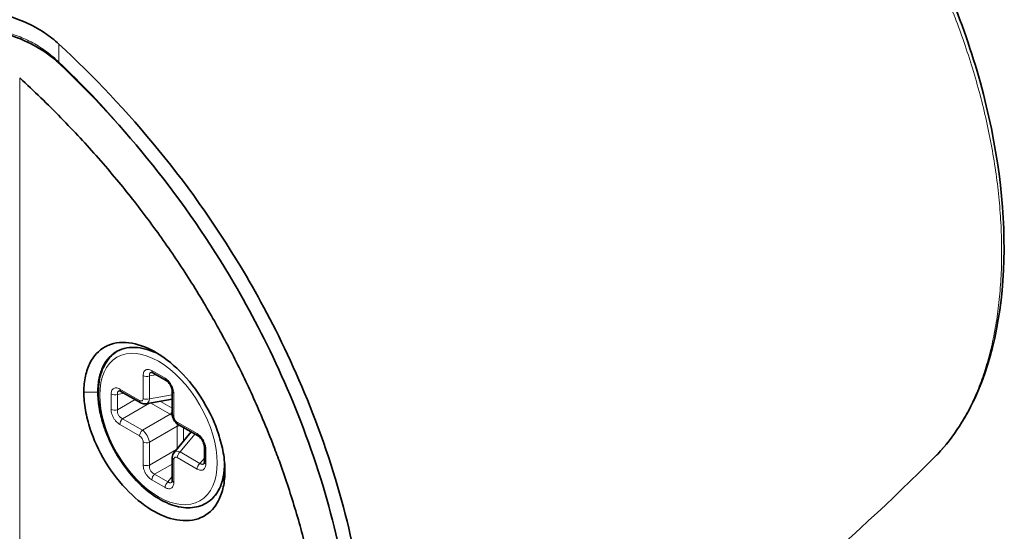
# Model space of a CAD drawing. Header units: millimetres. Extents: x 5 to 415, y 5 to 292.
# Tile 121 of 123: x 381 to 401, y 227 to 238. Entities that reach past the tile are written whole.
import ezdxf

# ---------------------------------------------------------------- set-up
doc = ezdxf.new("R2010")
doc.units = ezdxf.units.MM
doc.layers.add('Sichtbar (ISO)', color=7, linetype='Continuous', lineweight=35)
doc.layers.add('Sichtbar schmal (ISO)', color=7, linetype='Continuous', lineweight=18)

msp = doc.modelspace()

# ---------------------------------------------------------------- linework, layer by layer
at = {"layer": 'Sichtbar (ISO)'}
for p, q in [((383.93494774, 230.56822792), (384.19861584, 230.41599908)), ((383.29855163, 230.20080446), (383.69286856, 229.97314548)), ((384.32152954, 229.74778834), (384.32152954, 230.2031063)), ((384.32152954, 230.04244173), (383.79792553, 229.95210903)), ((384.69587234, 229.39406098), (384.35584027, 228.98577337)), ((384.44069502, 229.54138767), (384.83501194, 229.31372869)), ((384.95792564, 228.79637822), (384.95792564, 229.10083592)), ((384.32152954, 228.42895476), (384.32152954, 228.88427272)), ((384.99178179, 227.97643227), (384.99610227, 227.9789267))]:
    msp.add_line(p, q, dxfattribs=at)
for centre, major_axis, ratio, start_param, end_param in [((383.73982303, 230.14489037), (0.06944986, -0.18975876), 0.5654910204, 6.1804029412, 6.1806596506), ((384.4937418, 228.83906224), (0.12960947, -0.15502756), 0.565488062, 3.2441265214, 3.244386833)]:
    msp.add_ellipse(centre, major_axis=major_axis, ratio=ratio, start_param=start_param, end_param=end_param, dxfattribs=at)
for points, knots in [([(389.71161067, 247.98605176), (390.87425595, 247.31481554), (392.04311599, 246.64033782), (394.07780661, 245.24167293), (394.95355465, 244.56563865), (396.4327957, 243.17690668), (397.05893009, 242.50169973), (398.02876189, 241.25210133), (398.40486258, 240.70551046), (399.08350132, 239.57175974), (399.38952042, 238.97904105), (399.91604796, 237.78260742), (400.13872782, 237.1723565), (400.67581344, 235.34669258), (400.85719638, 234.12040825), (400.84638772, 231.91662329), (400.65504972, 230.89499287), (400.06608637, 229.6191188), (399.79643383, 229.2185977), (399.47305375, 228.89284044)], [0, 0, 0, 0, 0.4932606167, 0.4932606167, 0.8646364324, 0.8646364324, 1.1493823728, 1.1493823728, 1.3475638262, 1.3475638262, 1.5458794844, 1.5458794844, 1.7441545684, 1.7441545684, 2.1463290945, 2.1463290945, 2.548047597, 2.548047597, 2.7684881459, 2.7684881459, 2.7684881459, 2.7684881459]), ([(379.28792568, 237.57210049), (379.38709268, 237.62137581), (379.49532212, 237.6626543), (379.73090731, 237.72908638), (379.85813251, 237.75335163), (380.21757123, 237.79173089), (380.45628122, 237.7857115), (380.93718956, 237.71072515), (381.17488811, 237.64144232), (381.53216933, 237.48278507), (381.66041943, 237.4123982), (381.88268619, 237.26396031), (381.97852578, 237.18857814), (382.06612141, 237.1075275)], [-0.31347119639, -0.31347119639, -0.31347119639, -0.31347119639, -0.27272238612, -0.27272238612, -0.23039202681, -0.23039202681, -0.15765091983, -0.15765091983, -0.08378232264, -0.08378232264, -0.03882168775, -0.03882168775, -0.00000311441, -0.00000311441, -0.00000311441, -0.00000311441]), ([(382.08834478, 236.70900941), (382.07160767, 236.72501904), (382.05454781, 236.74081595), (382.01750382, 236.77407355), (381.99743685, 236.79147129), (381.93284504, 236.84555002), (381.88697902, 236.88116525), (381.69999501, 237.01574445), (381.54737689, 237.1030747), (381.1716517, 237.27040648), (380.94445748, 237.33815775), (380.48867055, 237.41391466), (380.26405756, 237.42311947), (379.90797301, 237.39285645), (379.7723879, 237.36920642), (379.52482068, 237.3019364), (379.41265501, 237.25982791), (379.31014912, 237.20894945)], [0.00000318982, 0.00000318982, 0.00000318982, 0.00000318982, 0.00748144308, 0.00748144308, 0.01596068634, 0.01596068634, 0.0342767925, 0.0342767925, 0.08811046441, 0.08811046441, 0.15885739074, 0.15885739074, 0.22741135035, 0.22741135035, 0.27227627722, 0.27227627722, 0.31440185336, 0.31440185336, 0.31440185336, 0.31440185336]), ([(382.06612141, 237.1075275), (382.7565177, 236.468924), (383.42713895, 235.76437925), (384.68769621, 234.21680241), (385.27513374, 233.37497132), (386.40669227, 231.44137528), (387.07584848, 230.06980833), (388.01355233, 226.96556858), (388.23913443, 225.50654567), (388.23913624, 222.83858297), (388.01356718, 221.6400462), (387.09014037, 219.6493555), (386.4381249, 219.03702541), (385.63632778, 218.59275531), (385.47359936, 218.51737499), (385.30516926, 218.45308006)], [-2.7873022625, -2.7873022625, -2.7873022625, -2.7873022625, -2.4560735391, -2.4560735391, -2.1223531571, -2.1223531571, -1.7263749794, -1.7263749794, -1.3624218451, -1.3624218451, -0.99847777, -0.99847777, -0.6140893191, -0.6140893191, -0.5209817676, -0.5209817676, -0.5209817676, -0.5209817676]), ([(385.7298995, 218.72107914), (386.31312318, 219.08916029), (386.88415859, 219.67670765), (387.75665736, 221.55816914), (387.98088239, 222.75028365), (387.98087958, 225.40316203), (387.75664051, 226.85421172), (386.83958751, 229.89066905), (386.19248137, 231.24780907), (385.06488688, 233.1748364), (384.51909159, 233.9648292), (383.35000398, 235.42742697), (382.72801455, 236.09808711), (382.08834478, 236.70900941)], [0.6072663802, 0.6072663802, 0.6072663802, 0.6072663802, 0.952707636, 0.952707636, 1.314834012, 1.314834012, 1.6769694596, 1.6769694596, 2.058560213, 2.058560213, 2.3452886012, 2.3452886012, 2.6315569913, 2.6315569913, 2.6315569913, 2.6315569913]), ([(381.28814113, 236.43446838), (381.5744268, 236.17226884), (381.84779274, 235.90743641), (382.10805446, 235.64153292), (382.36831618, 235.37562942), (382.61549472, 235.10870918), (382.85143006, 234.84000303), (382.97730413, 234.69664538), (383.0999612, 234.55278384), (383.21959995, 234.40831648), (383.3242092, 234.28199768), (383.42651097, 234.15521597), (383.52662365, 234.02797977), (383.74123247, 233.755227), (383.94586324, 233.48035771), (384.14188513, 233.20243957), (384.33790702, 232.92452143), (384.52529032, 232.64353749), (384.70408352, 232.35969473), (384.79853687, 232.20974551), (384.89058931, 232.05899621), (384.98024465, 231.90743254), (385.06030023, 231.77209742), (385.13844459, 231.63611272), (385.21471532, 231.49949961), (385.37640267, 231.20989161), (385.52970438, 230.91745517), (385.67494818, 230.62191812), (385.82019199, 230.32638108), (385.95737494, 230.02774952), (386.08647247, 229.72564895), (386.16677846, 229.53772526), (386.2439468, 229.34844826), (386.31776106, 229.15809779), (386.36260843, 229.04244646), (386.40621739, 228.92639921), (386.44856259, 228.81000941), (386.56060374, 228.5020537), (386.66379197, 228.19172624), (386.75765547, 227.88002254), (386.85151897, 227.56831885), (386.9360489, 227.25524154), (387.01065269, 226.94226481), (387.05631566, 226.75070019), (387.09826424, 226.55916661), (387.13638751, 226.36790576), (387.16054973, 226.24668619), (387.18317508, 226.12557655), (387.20423999, 226.00462711), (387.25854122, 225.69284303), (387.30243707, 225.38215828), (387.33541643, 225.07502369), (387.36839578, 224.7678891), (387.39048602, 224.46429421), (387.4014983, 224.16553085), (387.40695566, 224.01747238), (387.40969062, 223.87060088), (387.4096907, 223.72524948), (387.40969078, 223.57730004), (387.40685726, 223.43092584), (387.40120245, 223.28646361), (387.38999214, 223.00007595), (387.36770257, 222.72119738), (387.3345102, 222.45087906), (387.30131784, 222.18056074), (387.25718662, 221.91882738), (387.2026929, 221.66781359), (387.18206395, 221.57279068), (387.15995643, 221.47930222), (387.13639126, 221.38735552), (387.09770637, 221.23641456), (387.0550947, 221.08962804), (387.00865804, 220.94705985), (386.93393416, 220.71764528), (386.84929004, 220.49915339), (386.75533578, 220.2924498), (386.66138151, 220.08574621), (386.5581426, 219.89080847), (386.44581098, 219.70774985), (386.40435976, 219.64019982), (386.36166865, 219.57427201), (386.31777975, 219.51002963), (386.24273098, 219.40017701), (386.16417827, 219.29525581), (386.08247648, 219.19545811), (385.95299505, 219.03729819), (385.81564338, 218.89193606), (385.67036125, 218.75872723), (385.52507913, 218.62551839), (385.37185361, 218.50448762), (385.21068845, 218.39582249), (385.13564194, 218.3452226), (385.05886955, 218.29730577), (384.98027945, 218.25208161), (384.89009438, 218.20018522), (384.79751597, 218.15183353), (384.70243851, 218.1069678), (384.52450755, 218.02300467), (384.33783173, 217.95124355), (384.14231846, 217.89204151), (383.94680519, 217.83283948), (383.74248513, 217.78614511), (383.52789122, 217.75264807), (383.42741988, 217.73696499), (383.32467799, 217.72418864), (383.21957713, 217.7144739), (383.10019603, 217.70343919), (382.9777712, 217.69635547), (382.8521566, 217.69334729), (382.61595331, 217.68769077), (382.36853106, 217.69639779), (382.10813634, 217.72071814), (381.84774161, 217.74503849), (381.57435497, 217.78504246), (381.28814113, 217.84206063)], [0, 0, 0, 0, 0.0344827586, 0.0344827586, 0.0344827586, 0.0689655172, 0.0689655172, 0.0689655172, 0.0873624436, 0.0873624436, 0.0873624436, 0.1034482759, 0.1034482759, 0.1034482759, 0.1379310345, 0.1379310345, 0.1379310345, 0.1724137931, 0.1724137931, 0.1724137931, 0.1906304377, 0.1906304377, 0.1906304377, 0.2068965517, 0.2068965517, 0.2068965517, 0.2413793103, 0.2413793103, 0.2413793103, 0.275862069, 0.275862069, 0.275862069, 0.2973123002, 0.2973123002, 0.2973123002, 0.3103448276, 0.3103448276, 0.3103448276, 0.3448275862, 0.3448275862, 0.3448275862, 0.3793103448, 0.3793103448, 0.3793103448, 0.4004163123, 0.4004163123, 0.4004163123, 0.4137931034, 0.4137931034, 0.4137931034, 0.4482758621, 0.4482758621, 0.4482758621, 0.4827586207, 0.4827586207, 0.4827586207, 0.4998472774, 0.4998472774, 0.4998472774, 0.5172413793, 0.5172413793, 0.5172413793, 0.5517241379, 0.5517241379, 0.5517241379, 0.5862068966, 0.5862068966, 0.5862068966, 0.5992605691, 0.5992605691, 0.5992605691, 0.6206896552, 0.6206896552, 0.6206896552, 0.6551724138, 0.6551724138, 0.6551724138, 0.6896551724, 0.6896551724, 0.6896551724, 0.702379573, 0.702379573, 0.702379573, 0.724137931, 0.724137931, 0.724137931, 0.7586206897, 0.7586206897, 0.7586206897, 0.7931034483, 0.7931034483, 0.7931034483, 0.8091603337, 0.8091603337, 0.8091603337, 0.8275862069, 0.8275862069, 0.8275862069, 0.8620689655, 0.8620689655, 0.8620689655, 0.8965517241, 0.8965517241, 0.8965517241, 0.9126963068, 0.9126963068, 0.9126963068, 0.9310344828, 0.9310344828, 0.9310344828, 0.9655172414, 0.9655172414, 0.9655172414, 1, 1, 1, 1]), ([(382.56238406, 230.1837765), (382.56230424, 230.29766449), (382.57370051, 230.40508165), (382.61728906, 230.60324244), (382.64950373, 230.69399184), (382.75638936, 230.90000949), (382.85247786, 231.01557086), (383.123372, 231.16193939), (383.2852776, 231.18719591), (383.62068452, 231.1476936), (383.79275535, 231.08990507), (384.13743565, 230.89775449), (384.30950965, 230.76368828), (384.64492736, 230.42922059), (384.80684354, 230.22344014), (385.07786116, 229.77486767), (385.17393419, 229.55213645), (385.28080103, 229.22705552), (385.31303003, 229.10035242), (385.35663697, 228.85352936), (385.36803807, 228.73337796), (385.36808196, 228.61948933)], [-0.54589807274, -0.54589807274, -0.54589807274, -0.54589807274, -0.50410521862, -0.50410521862, -0.46227626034, -0.46227626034, -0.39696048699, -0.39696048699, -0.33243086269, -0.33243086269, -0.27305849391, -0.27305849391, -0.21368521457, -0.21368521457, -0.14915379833, -0.14915379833, -0.0837912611, -0.0837912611, -0.04188982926, -0.04188982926, -0.00002591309, -0.00002591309, -0.00002591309, -0.00002591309]), ([(384.05975898, 230.93725761), (383.91269979, 231.01283209), (383.76655899, 231.05779073), (383.47840634, 231.08581901), (383.3417014, 231.06130338), (383.10802502, 230.93379236), (383.01284243, 230.83191039), (382.91223961, 230.62803453), (382.88587771, 230.54878292), (382.85101685, 230.37624083), (382.84255398, 230.28346445), (382.8424583, 230.1851725)], [-0.26947234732, -0.26947234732, -0.26947234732, -0.26947234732, -0.20819345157, -0.20819345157, -0.14022159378, -0.14022159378, -0.07234946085, -0.07234946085, -0.0361282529, -0.0361282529, -0.00001250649, -0.00001250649, -0.00001250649, -0.00001250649]), ([(384.99178179, 227.97643227), (384.89814419, 227.92237057), (384.79107293, 227.89228458), (384.55847572, 227.88079495), (384.43226172, 227.902047), (384.16951999, 227.99501325), (384.03263776, 228.0700434), (383.76629249, 228.2657186), (383.63693971, 228.38682535), (383.39946563, 228.66151008), (383.29130303, 228.81489575), (383.10620382, 229.13880194), (383.02923454, 229.30922315), (382.91392542, 229.65115854), (382.87567502, 229.82260888), (382.84278131, 230.15065667), (382.84828911, 230.30718278), (382.90552623, 230.5882608), (382.95691, 230.71339338), (383.08512061, 230.89005576), (383.1511445, 230.95216868), (383.22677677, 230.99858718)], [3.926990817, 3.926990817, 3.926990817, 3.926990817, 4.2151065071, 4.2151065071, 4.5211807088, 4.5211807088, 4.8477959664, 4.8477959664, 5.1774164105, 5.1774164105, 5.505459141, 5.505459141, 5.8327947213, 5.8327947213, 6.1609006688, 6.1609006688, 6.4905607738, 6.4905607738, 6.8166360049, 6.8166360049, 7.0530722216, 7.0530722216, 7.0530722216, 7.0530722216]), ([(383.93417929, 230.56868544), (383.92658286, 230.57300505), (383.91990453, 230.57576794), (383.91063133, 230.57856875), (383.90782017, 230.57879219), (383.90670126, 230.57881182), (383.90658831, 230.57880393), (383.90658831, 230.57880393)], [0.0001414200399, 0.0001414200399, 0.0001414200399, 0.0001414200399, 0.0043191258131, 0.0043191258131, 0.0083080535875, 0.0083080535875, 0.0094087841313, 0.0094087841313, 0.0094087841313, 0.0094087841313]), ([(384.32154449, 230.20309929), (384.32154374, 230.21277439), (384.32048503, 230.2243258), (384.31570795, 230.24902497), (384.31196889, 230.26244607), (384.30196084, 230.28967257), (384.29552996, 230.30380572), (384.2804796, 230.3313096), (384.27159449, 230.34497983), (384.25270374, 230.36969464), (384.24244424, 230.38104372), (384.22253218, 230.39967896), (384.21263585, 230.40728656), (384.20197189, 230.41403272), (384.20027429, 230.41505866), (384.19861723, 230.41601553)], [0, 0, 0, 0, 0.00457076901, 0.00457076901, 0.009101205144, 0.009101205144, 0.013723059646, 0.013723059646, 0.018515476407, 0.018515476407, 0.023327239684, 0.023327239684, 0.02799932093, 0.02799932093, 0.028903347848, 0.028903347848, 0.028903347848, 0.028903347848]), ([(385.36808196, 228.61948933), (385.36803809, 228.50551042), (385.35663907, 228.39808143), (385.31303994, 228.19989875), (385.28081667, 228.10913945), (385.17394187, 227.90318151), (385.07786249, 227.78759615), (384.80689544, 227.64122926), (384.64498359, 227.61598796), (384.30957212, 227.65551842), (384.13750294, 227.71331854), (383.79283198, 227.90548773), (383.62076296, 228.03955962), (383.28535201, 228.37404199), (383.12344068, 228.57982884), (382.85247964, 229.02833948), (382.75639953, 229.25106), (382.64952441, 229.57619623), (382.61730215, 229.70288381), (382.57370327, 229.94968087), (382.56230425, 230.06982113), (382.56238406, 230.1837765)], [-0.54629081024, -0.54629081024, -0.54629081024, -0.54629081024, -0.50442798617, -0.50442798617, -0.46252763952, -0.46252763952, -0.39713998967, -0.39713998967, -0.33256558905, -0.33256558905, -0.27315313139, -0.27315313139, -0.21374071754, -0.21374071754, -0.14916640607, -0.14916640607, -0.08378103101, -0.08378103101, -0.04188478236, -0.04188478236, -0.00002468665, -0.00002468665, -0.00002468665, -0.00002468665]), ([(382.8424583, 230.1851725), (382.84255398, 230.08688418), (382.85101535, 229.98360562), (382.88587004, 229.77070918), (382.91222727, 229.66167205), (382.95643295, 229.52317478), (382.96622079, 229.49435686), (382.97656922, 229.46558724)], [-0.551016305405, -0.551016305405, -0.551016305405, -0.551016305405, -0.51492402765, -0.51492402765, -0.478726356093, -0.478726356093, -0.469206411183, -0.469206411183, -0.469206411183, -0.469206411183]), ([(383.29778319, 230.20126198), (383.29018676, 230.20558159), (383.28350843, 230.20834448), (383.27423523, 230.21114529), (383.27142407, 230.21136873), (383.27030516, 230.21138836), (383.2701922, 230.21138047), (383.2701922, 230.21138047)], [0.0001414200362, 0.0001414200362, 0.0001414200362, 0.0001414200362, 0.0043191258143, 0.0043191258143, 0.0083080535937, 0.0083080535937, 0.0094087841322, 0.0094087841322, 0.0094087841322, 0.0094087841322]), ([(383.79787774, 229.95221213), (383.7823064, 229.94949898), (383.76604307, 229.94955011), (383.73479106, 229.95465549), (383.71947841, 229.95972651), (383.70095628, 229.96868335), (383.69687702, 229.97084802), (383.69286981, 229.97316202)], [0, 0, 0, 0, 0.00504745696, 0.00504745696, 0.010140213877, 0.010140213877, 0.011607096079, 0.011607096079, 0.011607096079, 0.011607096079]), ([(384.43975748, 229.54194965), (384.42123667, 229.55277948), (384.40399687, 229.56697157), (384.37411651, 229.59941558), (384.36102402, 229.61798091), (384.34054675, 229.65646378), (384.33271175, 229.67675287), (384.32381286, 229.7135011), (384.32163834, 229.73023981), (384.32154746, 229.74669539)], [0.000115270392, 0.000115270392, 0.000115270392, 0.000115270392, 0.006911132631, 0.006911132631, 0.013568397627, 0.013568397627, 0.019994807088, 0.019994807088, 0.025207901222, 0.025207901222, 0.025207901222, 0.025207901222]), ([(384.95794059, 229.1008289), (384.95793984, 229.110504), (384.95688113, 229.12205542), (384.95210405, 229.14675458), (384.948365, 229.16017568), (384.93835695, 229.18740219), (384.93192607, 229.20153534), (384.91687571, 229.22903921), (384.90799059, 229.24270944), (384.88909984, 229.26742426), (384.87884034, 229.27877333), (384.85892828, 229.29740858), (384.84903195, 229.30501618), (384.83836799, 229.31176234), (384.8366704, 229.31278828), (384.83501334, 229.31374515)], [0, 0, 0, 0, 0.004570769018, 0.004570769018, 0.009101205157, 0.009101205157, 0.01372305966, 0.01372305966, 0.018515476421, 0.018515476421, 0.023327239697, 0.023327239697, 0.027999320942, 0.027999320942, 0.028903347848, 0.028903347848, 0.028903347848, 0.028903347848]), ([(384.32154449, 228.88426554), (384.32154275, 228.90546202), (384.32505903, 228.92670439), (384.33824568, 228.96043152), (384.34612193, 228.97397571), (384.3559038, 228.98568145)], [0, 0, 0, 0, 0.006719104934, 0.006719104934, 0.011590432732, 0.011590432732, 0.011590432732, 0.011590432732]), ([(384.95290432, 228.76653024), (384.95290432, 228.76653024), (384.95311764, 228.76684494), (384.95395616, 228.76863077), (384.95473383, 228.77058336), (384.95660102, 228.77775892), (384.95763103, 228.78423627), (384.95791085, 228.79335217), (384.95793056, 228.79440613), (384.95793764, 228.79548393)], [0.0012897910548, 0.0012897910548, 0.0012897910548, 0.0012897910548, 0.0032900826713, 0.0032900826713, 0.0059968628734, 0.0059968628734, 0.0100539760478, 0.0100539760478, 0.0105697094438, 0.0105697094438, 0.0105697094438, 0.0105697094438]), ([(399.47305371, 228.89284048), (396.04256813, 225.43709867), (392.02961329, 222.68413562), (387.42016229, 219.70501493), (386.69811247, 219.24485644), (385.97727955, 218.78881011)], [0, 0, 0, 0, 1.6707631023, 1.6707631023, 1.9812084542, 1.9812084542, 1.9812084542, 1.9812084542]), ([(384.99610273, 227.97892695), (385.10704409, 228.04297861), (385.19502029, 228.14062258), (385.2928648, 228.33925796), (385.319722, 228.41881382), (385.35273549, 228.57625194), (385.36175853, 228.65133755), (385.36459782, 228.72990885)], [-0.13772468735, -0.13772468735, -0.13772468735, -0.13772468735, -0.07240313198, -0.07240313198, -0.03615685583, -0.03615685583, -0.00670898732, -0.00670898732, -0.00670898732, -0.00670898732]), ([(384.31650821, 228.39910678), (384.31650821, 228.39910678), (384.31672154, 228.39942148), (384.31756006, 228.40120731), (384.31833773, 228.4031599), (384.32020492, 228.41033546), (384.32123492, 228.41681281), (384.32151474, 228.42592871), (384.32153446, 228.42698267), (384.32154154, 228.42806047)], [0.0012897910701, 0.0012897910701, 0.0012897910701, 0.0012897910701, 0.0032900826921, 0.0032900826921, 0.0059968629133, 0.0059968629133, 0.0100539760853, 0.0100539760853, 0.0105697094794, 0.0105697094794, 0.0105697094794, 0.0105697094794])]:
    msp.add_open_spline(points, degree=3, knots=knots, dxfattribs=at)
at = {"layer": 'Sichtbar schmal (ISO)'}
for p, q in [((382.06613604, 236.74806115), (382.06612141, 237.1075275)), ((381.28814113, 236.43446838), (381.28814113, 217.84206063)), ((383.86649794, 230.50657803), (384.00141363, 230.52985382)), ((383.91423706, 230.61400564), (384.17790516, 230.46177679)), ((383.74132336, 230.0588559), (383.74132336, 230.51417386)), ((383.86649835, 230.0512602), (383.86649794, 230.50657803)), ((382.56245133, 230.1837659), (382.84238079, 230.18515231)), ((383.10492725, 229.8422927), (383.10492725, 230.1467504)), ((383.23010184, 230.13915456), (383.36501753, 230.16243036)), ((383.23010184, 230.13915456), (383.23010184, 229.83469687)), ((383.27784095, 230.24658217), (383.67215788, 230.01892319)), ((384.35081886, 230.16228147), (384.35081886, 229.70696351)), ((383.58138521, 230.03751042), (383.23010184, 229.83469687)), ((383.33385012, 229.65499972), (383.86999353, 229.96454227)), ((384.32152954, 230.1297626), (383.86649834, 230.05126018)), ((383.89147993, 229.96824913), (384.27826414, 229.74493944)), ((384.08423226, 230.00150296), (384.32152954, 229.86449931)), ((384.32152954, 230.02612701), (384.29977285, 230.03868824)), ((384.27826414, 229.74493945), (383.7281674, 229.427341)), ((383.72816739, 229.42734101), (383.33385012, 229.65499972)), ((384.41998434, 229.58716538), (384.81430126, 229.3595064)), ((383.67215788, 229.31513841), (383.27784096, 229.54279739)), ((383.86649811, 229.18774453), (384.41659511, 229.50534319)), ((384.41659511, 229.50534319), (384.41659498, 229.05872353)), ((384.47599357, 228.99558301), (384.77149442, 229.35040055)), ((384.54176969, 229.48303218), (384.54176969, 229.20902489)), ((384.68174338, 229.37709587), (384.68174338, 229.40221834)), ((383.74132336, 228.74002232), (383.74132336, 229.19534028)), ((383.86649794, 228.73242648), (383.86649812, 229.18774452)), ((384.40264148, 229.04196911), (383.86649794, 228.73242648)), ((384.87031041, 228.76792394), (384.47599358, 228.99558301)), ((384.98721496, 229.06001109), (384.98721496, 228.75555339)), ((384.35081886, 228.84344789), (384.35081886, 228.38812993)), ((384.81430126, 228.65572162), (384.41998434, 228.8833806)), ((384.95792564, 228.87312642), (384.87031041, 228.76792394)), ((383.97024616, 228.55272929), (384.32152954, 228.75554286)), ((385.36806041, 228.61953089), (385.36720828, 228.67508367)), ((384.17790516, 228.28829815), (383.91423706, 228.440527)), ((383.97024616, 228.55272929), (384.23391426, 228.40050044)), ((384.32152954, 228.50570297), (384.23391426, 228.40050044))]:
    msp.add_line(p, q, dxfattribs=at)
for centre, major_axis, ratio, start_param, end_param in [((382.27826799, 236.87053615), (-0.20588084, -0.21820421), 0.3758195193, 5.6105866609, 5.6848278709), ((379.59129839, 229.16537809), (-5.78923997, 10.02725776), 0.5773502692, 5.0207095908, 5.1907029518), ((383.98494774, 230.65483047), (-0.05, -0.08660254), 0.5773502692, 5.4977871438, 6.2831853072), ((383.81203404, 230.55499869), (-0.1, 0), 0.5773502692, 0.7853981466, 2.1467549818), ((384.24861584, 230.50260162), (-0.05, -0.08660254), 0.5773502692, 5.4977871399, 6.2830636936), ((383.17563793, 230.18757523), (-0.1, 0), 0.5773502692, 0.7853981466, 2.1467549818), ((383.34855163, 230.287407), (-0.05, -0.08660254), 0.5773502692, 5.4977871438, 6.2831853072), ((384.42152954, 230.2031063), (-0.1, 0), 0.5773502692, 0.0001215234, 0.7853981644), ((383.74286856, 230.05974802), (-0.05, -0.08660254), 0.5773502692, 5.4977871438, 6.2830607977), ((383.81203404, 230.09968073), (0.1, 0), 0.5773502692, 3.9269908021, 5.2883524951), ((383.73982303, 230.14489037), (0.06944986, -0.18975876), 0.5654910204, 6.1806596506, 7.1456188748), ((383.87044015, 230.08459823), (0.07481474, -0.12958316), 0.4108911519, 5.1529601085, 5.1531891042), ((383.17563793, 229.88311753), (0.1, 0), 0.5773502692, 3.9269908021, 5.2883476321), ((384.26356257, 229.8163169), (0.05, 0.08660254), 0.5773502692, 4.1364303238, 4.8880118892), ((384.42152954, 229.74778834), (-0.1, 0), 0.5773502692, 0, 0.7853981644), ((383.34855163, 229.58362222), (-0.05, -0.08660254), 0.5773502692, 4.1364294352, 5.4977871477), ((384.49069502, 229.62799021), (-0.05, -0.08660254), 0.5773502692, 5.4977871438, 6.2831853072), ((383.74286856, 229.35596324), (0.05, 0.08660254), 0.5773502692, 0.9948319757, 2.3561944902), ((383.73982291, 229.2743396), (0.09996836, -0.17315066), 0.4600117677, 0.8067161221, 2.3348755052), ((384.47105901, 229.45692252), (-0.1, 0), 0.5773502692, 4.5367660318, 5.2883476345), ((384.88501194, 229.40033123), (-0.05, -0.08660254), 0.5773502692, 5.4977871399, 6.2830636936), ((383.81203404, 229.23616511), (-0.1, 0), 0.5773502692, 0.7853981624, 2.1467570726), ((384.4937418, 228.83906224), (0.12960947, -0.15502756), 0.565488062, 2.2791695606, 3.2441265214), ((384.49069502, 228.92420543), (-0.05, -0.08660254), 0.5773502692, 4.1364282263, 5.4977871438), ((384.50718466, 228.98252899), (0.07499193, -0.12989006), 0.4127418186, 4.2726560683, 4.2728861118), ((385.05792564, 229.10083592), (-0.1, 0), 0.5773502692, 0.0001215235, 0.7853981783), ((384.42152954, 228.88427272), (-0.1, 0), 0.5773502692, 0.0001242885, 0.7853981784), ((384.88501194, 228.69654645), (0.05, 0.08660254), 0.5773502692, 0.9948370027, 2.3561944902), ((385.05792564, 228.79637822), (-0.1, 0), 0.5773502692, 0, 0.7853981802), ((384.11678179, 229.49197672), (0.875, -1.51554446), 0.5773502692, 0, 0.844753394), ((383.81203404, 228.78084715), (0.1, 0), 0.5773502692, 3.9269908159, 5.2883476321), ((383.98494774, 228.48135183), (-0.05, -0.08660254), 0.5773502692, 4.1364303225, 5.4977871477), ((384.24861584, 228.32912298), (0.05, 0.08660254), 0.5773502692, 0.9948376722, 2.3561944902), ((384.42152954, 228.42895476), (-0.1, 0), 0.5773502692, 0, 0.7853981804)]:
    msp.add_ellipse(centre, major_axis=major_axis, ratio=ratio, start_param=start_param, end_param=end_param, dxfattribs=at)
msp.add_ellipse((384.04607111, 229.4511519), major_axis=(-0.825, 1.42894192), ratio=0.5773502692, dxfattribs=at)
for points, knots in [([(399.47305375, 228.89284044), (399.53313913, 228.95336784), (399.66189305, 229.09321512), (399.85094465, 229.33532578), (400.03834897, 229.62475064), (400.21079651, 229.94883112), (400.36367572, 230.30184438), (400.49533552, 230.6811764), (400.60501521, 231.08609775), (400.69182513, 231.51530678), (400.75500878, 231.9666766), (400.79400941, 232.43765972), (400.80852813, 232.92541687), (400.79855375, 233.42681915), (400.76427975, 233.93875178), (400.70614033, 234.4581092), (400.62480211, 234.98184006), (400.5209841, 235.50771178), (400.39531715, 236.03438363), (400.24895431, 236.55846612), (400.08516245, 237.07087387), (399.91027259, 237.55782351), (399.73233776, 238.00598151), (399.55904772, 238.40723005), (399.39486962, 238.76176395), (399.23975801, 239.07757713), (399.08946351, 239.36823715), (398.93830166, 239.6470173), (398.78238291, 239.92165145), (398.62059442, 240.19395885), (398.4536139, 240.4627078), (398.2820205, 240.72727446), (398.10588179, 240.98779935), (397.9253428, 241.24426801), (397.74068624, 241.4964556), (397.55214361, 241.7442151), (397.35995666, 241.98737469), (397.16473563, 242.22531511), (396.96645034, 242.45822078), (396.76222408, 242.68957662), (396.54450578, 242.92746868), (396.30253944, 243.18204651), (396.0262306, 243.46104204), (395.7085662, 243.76756027), (395.34451169, 244.10179016), (394.92818849, 244.46384581), (394.45156785, 244.85483322), (393.90539838, 245.27588978), (393.28045303, 245.72752585), (392.56974153, 246.20875532), (391.7884466, 246.70562769), (390.98891248, 247.18853417), (390.25803328, 247.61586128), (389.805148, 247.8773614), (389.60705308, 247.99174404)], [0.35431189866, 0.35431189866, 0.35431189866, 0.35431189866, 0.36425534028, 0.37631146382, 0.38919849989, 0.40244901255, 0.41582597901, 0.42933400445, 0.4430018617, 0.4568118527, 0.47072216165, 0.4847019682, 0.49871150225, 0.51270035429, 0.52662634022, 0.54045872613, 0.55415997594, 0.56769897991, 0.58111239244, 0.594435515, 0.60747267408, 0.61983309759, 0.63119683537, 0.64137740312, 0.65034480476, 0.65833188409, 0.66572837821, 0.6729376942, 0.68019456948, 0.68748377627, 0.69475429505, 0.70201302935, 0.70927452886, 0.71654461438, 0.7238183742, 0.73109131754, 0.73837457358, 0.7456603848, 0.75290214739, 0.76018267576, 0.76781480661, 0.77622307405, 0.78579062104, 0.79671507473, 0.80907123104, 0.82303279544, 0.83889208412, 0.85696295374, 0.87755939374, 0.90100668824, 0.92741990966, 0.95496138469, 0.98028601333, 0.99999998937, 0.99999998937, 0.99999998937, 0.99999998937]), ([(382.06613572, 236.74806092), (382.02802494, 236.78611237), (381.94944742, 236.85891222), (381.82332393, 236.95958834), (381.69077538, 237.05066379), (381.55191348, 237.13237317), (381.4075557, 237.20449283), (381.25833083, 237.26692733), (381.1049914, 237.31956045), (380.94838446, 237.36230086), (380.78937356, 237.39510837), (380.62891442, 237.41798126), (380.46802736, 237.43097593), (380.30774492, 237.43421033), (380.14916425, 237.42785553), (379.99337175, 237.4121409), (379.84151875, 237.38735392), (379.69399712, 237.35366442), (379.55139894, 237.31112865), (379.4148699, 237.25985071), (379.32920769, 237.22020133), (379.28783732, 237.19915291)], [0, 0, 0, 0, 0.0543493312, 0.1073902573, 0.1601406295, 0.212411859, 0.2644039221, 0.3162689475, 0.3680317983, 0.4197737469, 0.4715746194, 0.5234653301, 0.5754587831, 0.6275904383, 0.6798900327, 0.7323111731, 0.7848945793, 0.8375866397, 0.8911292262, 0.9454443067, 1, 1, 1, 1]), ([(383.86649794, 230.50657803), (383.86540478, 230.51436161), (383.86511871, 230.52166565), (383.86554811, 230.52828265), (383.86571432, 230.5308439), (383.86598672, 230.53330326), (383.86635404, 230.535654), (383.86699434, 230.53975175), (383.86792825, 230.54352117), (383.86915409, 230.54704506), (383.87044824, 230.55076535), (383.87206747, 230.55421362), (383.87406933, 230.55743674), (383.87507459, 230.55905526), (383.87617309, 230.56061364), (383.87736553, 230.56209813), (383.88079696, 230.56636998), (383.88501748, 230.57001961), (383.88990503, 230.57283147), (383.89474752, 230.5756174), (383.90025915, 230.5775873), (383.90611589, 230.57869887), (383.90631258, 230.5787362), (383.90650965, 230.57877258), (383.90670709, 230.57880801)], [0, 0, 0, 0, 0.12015725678, 0.12015725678, 0.12015725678, 0.16666666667, 0.16666666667, 0.16666666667, 0.24774056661, 0.24774056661, 0.24774056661, 0.33333333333, 0.33333333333, 0.33333333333, 0.37631459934, 0.37631459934, 0.37631459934, 0.5, 0.5, 0.5, 0.62254523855, 0.62254523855, 0.62254523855, 0.62666079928, 0.62666079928, 0.62666079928, 0.62666079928]), ([(383.23010183, 230.13915457), (383.22900868, 230.14693815), (383.22872261, 230.15424219), (383.22915201, 230.16085919), (383.22931821, 230.16342044), (383.22959062, 230.1658798), (383.22995794, 230.16823054), (383.23059823, 230.17232829), (383.23153215, 230.17609771), (383.23275798, 230.17962159), (383.23405214, 230.18334189), (383.23567137, 230.18679016), (383.23767323, 230.19001327), (383.23867848, 230.19163179), (383.23977699, 230.19319018), (383.24096943, 230.19467467), (383.24440086, 230.19894652), (383.24862137, 230.20259615), (383.25350892, 230.20540801), (383.25835142, 230.20819394), (383.26386304, 230.21016384), (383.26971979, 230.21127541), (383.26991648, 230.21131274), (383.27011355, 230.21134912), (383.27031099, 230.21138455)], [0, 0, 0, 0, 0.12015725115, 0.12015725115, 0.12015725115, 0.16666666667, 0.16666666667, 0.16666666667, 0.24774056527, 0.24774056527, 0.24774056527, 0.33333333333, 0.33333333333, 0.33333333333, 0.37631461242, 0.37631461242, 0.37631461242, 0.5, 0.5, 0.5, 0.62254526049, 0.62254526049, 0.62254526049, 0.62666081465, 0.62666081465, 0.62666081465, 0.62666081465]), ([(383.67215788, 230.01892319), (383.68130201, 230.01364383), (383.69039795, 230.01043257), (383.69877936, 230.00955708), (383.70716077, 230.00868158), (383.71482765, 230.01014187), (383.72121025, 230.01382679), (383.72759284, 230.01751171), (383.73269115, 230.02342128), (383.73612378, 230.03111777), (383.73955641, 230.03881426), (383.74132336, 230.04829767), (383.74132336, 230.0588559)], [0, 0, 0, 0, 0.2500000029, 0.2500000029, 0.2500000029, 0.5000000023, 0.5000000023, 0.5000000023, 0.7500000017, 0.7500000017, 0.7500000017, 1, 1, 1, 1]), ([(383.33385012, 229.65499972), (383.32585284, 229.65835467), (383.31809137, 229.66250541), (383.31077831, 229.66722341), (383.30794763, 229.66904961), (383.30518346, 229.67096005), (383.30249493, 229.67293641), (383.29780836, 229.67638154), (383.29336569, 229.68002491), (383.28908463, 229.68391205), (383.28456495, 229.68801586), (383.28022371, 229.69239201), (383.27599582, 229.69714453), (383.27387275, 229.69953106), (383.27177643, 229.70200981), (383.2697229, 229.70457232), (383.26381353, 229.71194638), (383.25826544, 229.720023), (383.2533901, 229.72848144), (383.24855972, 229.73686189), (383.24437457, 229.74564246), (383.2409717, 229.75436989), (383.23974652, 229.75751213), (383.23862115, 229.7606472), (383.23759498, 229.76375371), (383.23562328, 229.76972262), (383.23403148, 229.77558803), (383.2327567, 229.78146715), (383.23152529, 229.78714621), (383.23058976, 229.7928398), (383.22994998, 229.79865591), (383.22958843, 229.80194271), (383.22931956, 229.80526397), (383.22915489, 229.80860235), (383.22872651, 229.81728685), (383.2290105, 229.82608846), (383.23010184, 229.83469687)], [0, 0, 0, 0, 0.12015719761, 0.12015719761, 0.12015719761, 0.16666666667, 0.16666666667, 0.16666666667, 0.247740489, 0.247740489, 0.247740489, 0.33333333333, 0.33333333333, 0.33333333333, 0.37631451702, 0.37631451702, 0.37631451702, 0.5, 0.5, 0.5, 0.62254518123, 0.62254518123, 0.62254518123, 0.66666666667, 0.66666666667, 0.66666666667, 0.75144234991, 0.75144234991, 0.75144234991, 0.83333333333, 0.83333333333, 0.83333333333, 0.87961153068, 0.87961153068, 0.87961153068, 0.99999999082, 0.99999999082, 0.99999999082, 0.99999999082]), ([(384.32400879, 229.71619106), (384.32041147, 229.71912698), (384.30612985, 229.73006492), (384.29036521, 229.73942623), (384.27826414, 229.74493945)], [0.80760357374, 0.80760357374, 0.80760357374, 0.80760357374, 0.85714285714, 1, 1, 1, 1]), ([(384.35081886, 229.70696351), (384.35081886, 229.69640478), (384.3525858, 229.68488155), (384.3560183, 229.67322177), (384.35945081, 229.66156199), (384.36454889, 229.64976566), (384.37093143, 229.63871072), (384.37731396, 229.62765577), (384.38498095, 229.61734221), (384.39336262, 229.60853939), (384.40174429, 229.59973658), (384.41084064, 229.5924445), (384.41998434, 229.58716538)], [0, 0, 0, 0, 0.2500000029, 0.2500000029, 0.2500000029, 0.5000000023, 0.5000000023, 0.5000000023, 0.7500000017, 0.7500000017, 0.7500000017, 1, 1, 1, 1]), ([(384.41659511, 229.50534319), (384.41788132, 229.51866477), (384.41764902, 229.53697849), (384.41529705, 229.55484559), (384.4145676, 229.55933589)], [0, 0, 0, 0, 0.14285714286, 0.19095415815, 0.19095415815, 0.19095415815, 0.19095415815]), ([(383.74132336, 229.19534028), (383.74132336, 229.20589901), (383.73955642, 229.21742224), (383.73612391, 229.22908202), (383.7326914, 229.2407418), (383.72759332, 229.25253813), (383.72121079, 229.26359307), (383.71482825, 229.27464802), (383.70716126, 229.28496158), (383.69877959, 229.2937644), (383.69039792, 229.30256722), (383.68130157, 229.30985929), (383.67215788, 229.31513841)], [0, 0, 0, 0, 0.2500000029, 0.2500000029, 0.2500000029, 0.5000000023, 0.5000000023, 0.5000000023, 0.7500000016, 0.7500000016, 0.7500000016, 1, 1, 1, 1]), ([(384.41998434, 228.8833806), (384.41084047, 228.88865982), (384.40174757, 228.89186989), (384.39336776, 228.89274617), (384.38498795, 228.89362244), (384.37732122, 228.89216491), (384.37093773, 228.88848182), (384.36455425, 228.88479873), (384.359454, 228.87889007), (384.35602016, 228.87119193), (384.35258631, 228.86349378), (384.35081886, 228.85400614), (384.35081886, 228.84344789)], [0, 0, 0, 0, 0.2500000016, 0.2500000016, 0.2500000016, 0.5000000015, 0.5000000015, 0.5000000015, 0.7500000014, 0.7500000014, 0.7500000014, 1, 1, 1, 1]), ([(384.95296701, 228.76663074), (384.95283844, 228.76647846), (384.95270926, 228.76632697), (384.95257945, 228.76617629), (384.9486539, 228.76161915), (384.94415623, 228.75780951), (384.93927227, 228.75499972), (384.93443332, 228.75221583), (384.92919833, 228.75040565), (384.92382974, 228.74957592), (384.92189682, 228.74927718), (384.9199471, 228.74910339), (384.91799434, 228.74904589), (384.91424228, 228.74893541), (384.91049776, 228.74925925), (384.90668581, 228.74998809), (384.90300358, 228.75069212), (384.89925723, 228.75177483), (384.89536575, 228.75328283), (384.8931666, 228.75413503), (384.89091971, 228.75512181), (384.88863667, 228.75624978), (384.88269757, 228.75918409), (384.8765111, 228.76308378), (384.87031041, 228.76792394)], [0.37222482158, 0.37222482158, 0.37222482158, 0.37222482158, 0.3763146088, 0.3763146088, 0.3763146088, 0.5, 0.5, 0.5, 0.62254525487, 0.62254525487, 0.62254525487, 0.66666666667, 0.66666666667, 0.66666666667, 0.75144240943, 0.75144240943, 0.75144240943, 0.83333333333, 0.83333333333, 0.83333333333, 0.87961157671, 0.87961157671, 0.87961157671, 0.99999999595, 0.99999999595, 0.99999999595, 0.99999999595]), ([(383.97024616, 228.55272929), (383.9622489, 228.55608424), (383.95448744, 228.560235), (383.94717439, 228.56495301), (383.94434372, 228.56677922), (383.94157957, 228.56868965), (383.93889104, 228.57066602), (383.93420447, 228.57411116), (383.9297618, 228.57775453), (383.92548074, 228.58164167), (383.92096106, 228.58574548), (383.91661982, 228.59012161), (383.91239193, 228.59487413), (383.91026886, 228.59726066), (383.90817254, 228.59973942), (383.906119, 228.60230194), (383.90020963, 228.60967599), (383.89466155, 228.6177526), (383.88978622, 228.62621104), (383.88495582, 228.6345915), (383.88077067, 228.64337207), (383.8773678, 228.6520995), (383.87614263, 228.65524174), (383.87501726, 228.65837681), (383.87399109, 228.66148332), (383.87201939, 228.66745223), (383.87042758, 228.67331765), (383.8691528, 228.67919677), (383.86792139, 228.68487583), (383.86698587, 228.69056941), (383.86634609, 228.69638552), (383.86598454, 228.69967232), (383.86571566, 228.70299358), (383.86555099, 228.70633197), (383.86512261, 228.71501646), (383.8654066, 228.72381807), (383.86649794, 228.73242648)], [0, 0, 0, 0, 0.12015725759, 0.12015725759, 0.12015725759, 0.16666666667, 0.16666666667, 0.16666666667, 0.24774056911, 0.24774056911, 0.24774056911, 0.33333333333, 0.33333333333, 0.33333333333, 0.37631460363, 0.37631460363, 0.37631460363, 0.5, 0.5, 0.5, 0.62254524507, 0.62254524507, 0.62254524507, 0.66666666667, 0.66666666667, 0.66666666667, 0.75144238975, 0.75144238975, 0.75144238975, 0.83333333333, 0.83333333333, 0.83333333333, 0.87961154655, 0.87961154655, 0.87961154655, 0.99999999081, 0.99999999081, 0.99999999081, 0.99999999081]), ([(384.3165709, 228.39920728), (384.31644234, 228.399055), (384.31631315, 228.39890351), (384.31618335, 228.39875283), (384.3122578, 228.39419569), (384.30776013, 228.39038605), (384.30287616, 228.38757626), (384.29803721, 228.38479237), (384.29280223, 228.38298219), (384.28743363, 228.38215246), (384.28550071, 228.38185372), (384.28355099, 228.38167993), (384.28159824, 228.38162243), (384.27784618, 228.38151195), (384.27410166, 228.3818358), (384.27028971, 228.38256463), (384.26660748, 228.38326867), (384.26286112, 228.38435137), (384.25896965, 228.38585937), (384.25677049, 228.38671156), (384.2545236, 228.38769834), (384.25224056, 228.38882631), (384.24630144, 228.39176061), (384.24011497, 228.39566029), (384.23391426, 228.40050044)], [0.37222481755, 0.37222481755, 0.37222481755, 0.37222481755, 0.37631460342, 0.37631460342, 0.37631460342, 0.5, 0.5, 0.5, 0.62254524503, 0.62254524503, 0.62254524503, 0.66666666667, 0.66666666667, 0.66666666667, 0.75144238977, 0.75144238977, 0.75144238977, 0.83333333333, 0.83333333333, 0.83333333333, 0.87961154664, 0.87961154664, 0.87961154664, 0.99999999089, 0.99999999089, 0.99999999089, 0.99999999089])]:
    msp.add_open_spline(points, degree=3, knots=knots, dxfattribs=at)
for points in [[(383.74132336, 230.51417386), (383.74155511, 230.53059315), (383.74468368, 230.56020652), (383.75730633, 230.59357286), (383.77805488, 230.62001967), (383.8065872, 230.63582314), (383.83948305, 230.63976376), (383.87426882, 230.63350043), (383.90050582, 230.62172613), (383.91423706, 230.61400564)], [(384.17790516, 230.46177679), (384.19224056, 230.45323263), (384.21945077, 230.43391026), (384.2546582, 230.39900785), (384.28793608, 230.35583649), (384.31588844, 230.30675191), (384.33574904, 230.25730053), (384.34771773, 230.21022326), (384.35063938, 230.17824056), (384.35081886, 230.16228147)], [(383.10492725, 230.1467504), (383.10515901, 230.16316969), (383.10828757, 230.19278306), (383.12091023, 230.2261494), (383.14165878, 230.25259621), (383.17019109, 230.26839968), (383.20308694, 230.2723403), (383.23787272, 230.26607697), (383.26410971, 230.25430267), (383.27784095, 230.24658217)], [(383.27784096, 229.54279739), (383.26350556, 229.55134154), (383.23629535, 229.57066392), (383.20108792, 229.60556633), (383.16781003, 229.64873768), (383.13985767, 229.69782226), (383.11999707, 229.74727364), (383.10802839, 229.79435092), (383.10510673, 229.82633361), (383.10492725, 229.8422927)], [(384.81430126, 229.3595064), (384.82863666, 229.35096225), (384.85584687, 229.33163987), (384.8910543, 229.29673747), (384.92433218, 229.25356611), (384.95228455, 229.20448153), (384.97214515, 229.15503015), (384.98411383, 229.10795287), (384.98703549, 229.07597018), (384.98721496, 229.06001109)], [(383.91423706, 228.440527), (383.89990166, 228.44907116), (383.87269145, 228.46839353), (383.83748402, 228.50329594), (383.80420614, 228.5464673), (383.77625378, 228.59555188), (383.75639317, 228.64500326), (383.74442449, 228.69208053), (383.74150283, 228.72406323), (383.74132336, 228.74002232)], [(384.98721496, 228.75555339), (384.98698321, 228.7391341), (384.98385465, 228.70952073), (384.97123199, 228.67615439), (384.95048344, 228.64970758), (384.92195112, 228.63390411), (384.88905527, 228.62996349), (384.8542695, 228.63622682), (384.8280325, 228.64800112), (384.81430126, 228.65572162)], [(384.35081886, 228.38812993), (384.35058711, 228.37171064), (384.34745854, 228.34209727), (384.33483589, 228.30873093), (384.31408733, 228.28228412), (384.28555502, 228.26648065), (384.25265917, 228.26254003), (384.2178734, 228.26880336), (384.1916364, 228.28057766), (384.17790516, 228.28829815)]]:
    msp.add_open_spline(points, degree=3, dxfattribs=at)

doc.saveas('drawing.dxf')
